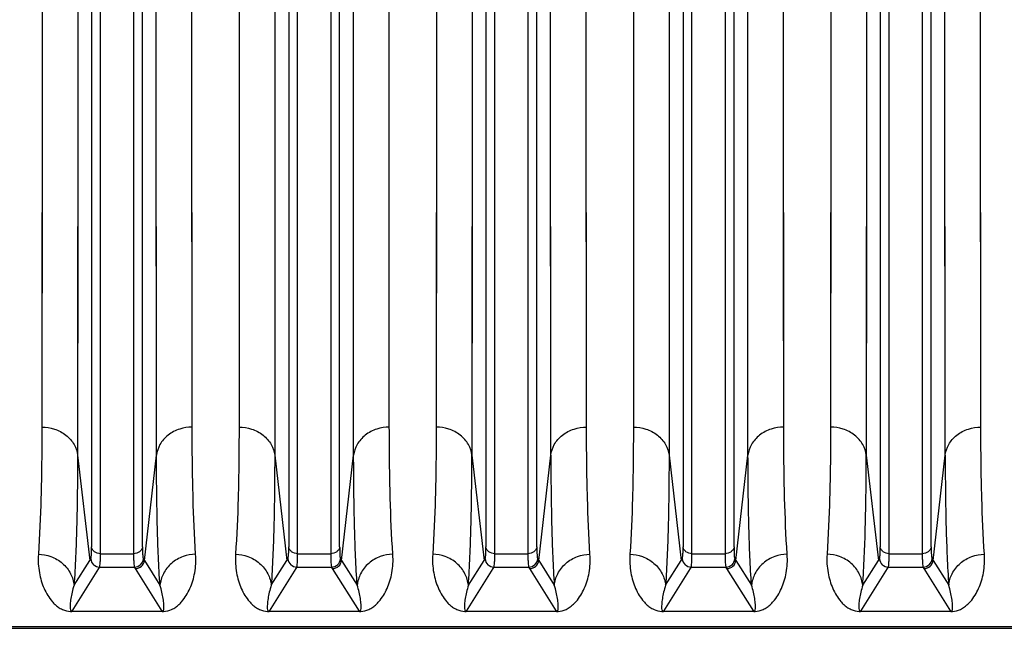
# Model space of a CAD drawing. Extents: x -1509 to 1181, y 8 to 1681.
# Tile 42 of 74: x -664 to -555, y 1323 to 1391. Entities that reach past the tile are written whole.
import ezdxf

# ---------------------------------------------------------------- set-up
doc = ezdxf.new("R2010")
doc.units = 0
doc.header["$LTSCALE"] = 65.395
doc.layers.get('0').update_dxf_attribs({"linetype": 'CONTINUOUS'})

msp = doc.modelspace()

# ---------------------------------------------------------------- linework, layer by layer
at = {"color": 2, "linetype": 'CONTINUOUS'}
for p, q in [((-661.91, 1438.79), (-661.96, 1345.24)), ((-645.19, 1345.24), (-645.23, 1438.79)), ((-639.91, 1438.79), (-639.96, 1345.24)), ((-623.19, 1345.24), (-623.23, 1438.79)), ((-617.91, 1438.79), (-617.96, 1345.24)), ((-601.19, 1345.24), (-601.23, 1438.79)), ((-595.91, 1438.79), (-595.96, 1345.24)), ((-579.19, 1345.24), (-579.23, 1438.79)), ((-573.91, 1438.79), (-573.96, 1345.24)), ((-557.19, 1345.24), (-557.23, 1438.79)), ((-658.61, 1324.68), (-648.53, 1324.68)), ((-658.61, 1324.65), (-658.61, 1324.68)), ((-648.53, 1324.68), (-648.53, 1324.65)), ((-636.61, 1324.68), (-626.53, 1324.68)), ((-636.61, 1324.65), (-636.61, 1324.68)), ((-626.53, 1324.68), (-626.53, 1324.65)), ((-614.61, 1324.68), (-604.53, 1324.68)), ((-614.61, 1324.65), (-614.61, 1324.68)), ((-604.53, 1324.68), (-604.53, 1324.65)), ((-592.61, 1324.68), (-582.53, 1324.68)), ((-592.61, 1324.65), (-592.61, 1324.68)), ((-582.53, 1324.68), (-582.53, 1324.65)), ((-570.61, 1324.68), (-560.53, 1324.68)), ((-570.61, 1324.65), (-570.61, 1324.68)), ((-560.53, 1324.68), (-560.53, 1324.65))]:
    msp.add_line(p, q, dxfattribs=at)
at = {"color": 9, "linetype": 'CONTINUOUS'}
for p, q in [((-657.93, 1437.64), (-657.98, 1342.11)), ((-649.17, 1342.11), (-649.21, 1437.64)), ((-635.93, 1437.64), (-635.98, 1342.11)), ((-627.17, 1342.11), (-627.21, 1437.64)), ((-613.93, 1437.64), (-613.98, 1342.11)), ((-605.17, 1342.11), (-605.21, 1437.64)), ((-591.93, 1437.64), (-591.98, 1342.11)), ((-583.17, 1342.11), (-583.21, 1437.64)), ((-569.93, 1437.64), (-569.98, 1342.11)), ((-561.17, 1342.11), (-561.21, 1437.64)), ((-656.41, 1431.58), (-656.41, 1331.88)), ((-650.73, 1331.88), (-650.73, 1431.58)), ((-634.41, 1431.58), (-634.41, 1331.88)), ((-628.73, 1331.88), (-628.73, 1431.58)), ((-612.41, 1431.58), (-612.41, 1331.88)), ((-606.73, 1331.88), (-606.73, 1431.58)), ((-590.41, 1431.58), (-590.41, 1331.88)), ((-584.73, 1331.88), (-584.73, 1431.58)), ((-568.41, 1431.58), (-568.41, 1331.88)), ((-562.73, 1331.88), (-562.73, 1431.58)), ((-655.42, 1331.11), (-655.42, 1431.29)), ((-651.73, 1431.29), (-651.73, 1331.11)), ((-633.42, 1331.11), (-633.42, 1431.29)), ((-629.73, 1431.29), (-629.73, 1331.11)), ((-611.42, 1331.11), (-611.42, 1431.29)), ((-607.73, 1431.29), (-607.73, 1331.11)), ((-589.42, 1331.11), (-589.42, 1431.29)), ((-585.73, 1431.29), (-585.73, 1331.11)), ((-567.42, 1331.11), (-567.42, 1431.29)), ((-563.73, 1431.29), (-563.73, 1331.11)), ((-657.97, 1346.79), (-657.98, 1342.11)), ((-635.97, 1346.79), (-635.98, 1342.11)), ((-613.97, 1346.79), (-613.98, 1342.11)), ((-591.97, 1346.79), (-591.98, 1342.11)), ((-569.97, 1346.79), (-569.98, 1342.11)), ((-657.98, 1342.11), (-656.62, 1330.36)), ((-650.52, 1330.36), (-649.17, 1342.11)), ((-635.98, 1342.11), (-634.62, 1330.36)), ((-628.52, 1330.36), (-627.17, 1342.11)), ((-613.98, 1342.11), (-612.62, 1330.36)), ((-606.52, 1330.36), (-605.17, 1342.11)), ((-591.98, 1342.11), (-590.62, 1330.36)), ((-584.52, 1330.36), (-583.17, 1342.11)), ((-569.98, 1342.11), (-568.62, 1330.36)), ((-562.52, 1330.36), (-561.17, 1342.11)), ((-655.42, 1331.11), (-651.73, 1331.11)), ((-633.42, 1331.11), (-629.73, 1331.11)), ((-611.42, 1331.11), (-607.73, 1331.11)), ((-589.42, 1331.11), (-585.73, 1331.11)), ((-567.42, 1331.11), (-563.73, 1331.11)), ((-655.63, 1329.45), (-658.61, 1324.68)), ((-658.37, 1327.58), (-656.62, 1330.36)), ((-655.52, 1329.62), (-655.63, 1329.45)), ((-655.52, 1329.62), (-651.63, 1329.62)), ((-651.52, 1329.45), (-651.63, 1329.62)), ((-648.53, 1324.68), (-651.52, 1329.45)), ((-650.52, 1330.36), (-648.78, 1327.58)), ((-633.63, 1329.45), (-636.61, 1324.68)), ((-636.37, 1327.58), (-634.62, 1330.36)), ((-633.52, 1329.62), (-633.63, 1329.45)), ((-633.52, 1329.62), (-629.63, 1329.62)), ((-629.52, 1329.45), (-629.63, 1329.62)), ((-626.53, 1324.68), (-629.52, 1329.45)), ((-628.52, 1330.36), (-626.78, 1327.58)), ((-611.63, 1329.45), (-614.61, 1324.68)), ((-614.37, 1327.58), (-612.62, 1330.36)), ((-611.52, 1329.62), (-611.63, 1329.45)), ((-611.52, 1329.62), (-607.63, 1329.62)), ((-607.52, 1329.45), (-607.63, 1329.62)), ((-604.53, 1324.68), (-607.52, 1329.45)), ((-606.52, 1330.36), (-604.78, 1327.58)), ((-589.63, 1329.45), (-592.61, 1324.68)), ((-592.37, 1327.58), (-590.62, 1330.36)), ((-589.52, 1329.62), (-589.63, 1329.45)), ((-589.52, 1329.62), (-585.63, 1329.62)), ((-585.52, 1329.45), (-585.63, 1329.62)), ((-582.53, 1324.68), (-585.52, 1329.45)), ((-584.52, 1330.36), (-582.78, 1327.58)), ((-567.63, 1329.45), (-570.61, 1324.68)), ((-570.37, 1327.58), (-568.62, 1330.36)), ((-567.52, 1329.62), (-567.63, 1329.45)), ((-567.52, 1329.62), (-563.63, 1329.62)), ((-563.52, 1329.45), (-563.63, 1329.62)), ((-560.53, 1324.68), (-563.52, 1329.45)), ((-562.52, 1330.36), (-560.78, 1327.58)), ((-702.17, 1322.99), (-414.57, 1322.99))]:
    msp.add_line(p, q, dxfattribs=at)
at = {"color": 6, "linetype": 'CONTINUOUS'}
msp.add_line((-702.17, 1322.78), (-414.57, 1322.78), dxfattribs=at)
at = {"color": 2, "linetype": 'CONTINUOUS'}
for points in [[(-645.21, 1381.56), (-645.22, 1388.39), (-645.22, 1391.91), (-645.22, 1395.5), (-645.22, 1399.16), (-645.22, 1402.88), (-645.22, 1406.66), (-645.22, 1410.5)], [(-623.21, 1381.56), (-623.22, 1388.39), (-623.22, 1391.91), (-623.22, 1395.5), (-623.22, 1399.16), (-623.22, 1402.88), (-623.22, 1406.66), (-623.22, 1410.5)], [(-601.21, 1381.56), (-601.22, 1388.39), (-601.22, 1391.91), (-601.22, 1395.5), (-601.22, 1399.16), (-601.22, 1402.88), (-601.22, 1406.66), (-601.22, 1410.5)], [(-579.21, 1381.56), (-579.22, 1388.39), (-579.22, 1391.91), (-579.22, 1395.5), (-579.22, 1399.16), (-579.22, 1402.88), (-579.22, 1406.66), (-579.22, 1410.5)], [(-557.21, 1381.56), (-557.22, 1388.39), (-557.22, 1391.91), (-557.22, 1395.5), (-557.22, 1399.16), (-557.22, 1402.88), (-557.22, 1406.66), (-557.22, 1410.5)], [(-661.92, 1402.88), (-661.92, 1395.5), (-661.93, 1391.91), (-661.93, 1388.39), (-661.93, 1384.93), (-661.93, 1381.56), (-661.93, 1378.25)], [(-639.92, 1402.88), (-639.92, 1395.5), (-639.93, 1391.91), (-639.93, 1388.39), (-639.93, 1384.93), (-639.93, 1381.56), (-639.93, 1378.25)], [(-617.92, 1402.88), (-617.92, 1395.5), (-617.93, 1391.91), (-617.93, 1388.39), (-617.93, 1384.93), (-617.93, 1381.56), (-617.93, 1378.25)], [(-595.92, 1402.88), (-595.92, 1395.5), (-595.93, 1391.91), (-595.93, 1388.39), (-595.93, 1384.93), (-595.93, 1381.56), (-595.93, 1378.25)], [(-573.92, 1402.88), (-573.92, 1395.5), (-573.93, 1391.91), (-573.93, 1388.39), (-573.93, 1384.93), (-573.93, 1381.56), (-573.93, 1378.25)], [(-645.2, 1362.94), (-645.21, 1368.81), (-645.21, 1371.88), (-645.21, 1375.03), (-645.21, 1378.25), (-645.21, 1381.56)], [(-623.2, 1362.94), (-623.21, 1368.81), (-623.21, 1371.88), (-623.21, 1375.03), (-623.21, 1378.25), (-623.21, 1381.56)], [(-601.2, 1362.94), (-601.21, 1368.81), (-601.21, 1371.88), (-601.21, 1375.03), (-601.21, 1378.25), (-601.21, 1381.56)], [(-579.2, 1362.94), (-579.21, 1368.81), (-579.21, 1371.88), (-579.21, 1375.03), (-579.21, 1378.25), (-579.21, 1381.56)], [(-557.2, 1362.94), (-557.21, 1368.81), (-557.21, 1371.88), (-557.21, 1375.03), (-557.21, 1378.25), (-557.21, 1381.56)], [(-661.93, 1378.25), (-661.94, 1371.88), (-661.94, 1368.81), (-661.94, 1365.83), (-661.94, 1362.94)], [(-639.93, 1378.25), (-639.94, 1371.88), (-639.94, 1368.81), (-639.94, 1365.83), (-639.94, 1362.94)], [(-617.93, 1378.25), (-617.94, 1371.88), (-617.94, 1368.81), (-617.94, 1365.83), (-617.94, 1362.94)], [(-595.93, 1378.25), (-595.94, 1371.88), (-595.94, 1368.81), (-595.94, 1365.83), (-595.94, 1362.94)], [(-573.93, 1378.25), (-573.94, 1371.88), (-573.94, 1368.81), (-573.94, 1365.83), (-573.94, 1362.94)], [(-661.94, 1362.94), (-661.95, 1357.41), (-661.95, 1354.79), (-661.95, 1352.26)], [(-645.19, 1352.26), (-645.2, 1357.41), (-645.2, 1360.13), (-645.2, 1362.94)], [(-639.94, 1362.94), (-639.95, 1357.41), (-639.95, 1354.79), (-639.95, 1352.26)], [(-623.19, 1352.26), (-623.2, 1357.41), (-623.2, 1360.13), (-623.2, 1362.94)], [(-617.94, 1362.94), (-617.95, 1357.41), (-617.95, 1354.79), (-617.95, 1352.26)], [(-601.19, 1352.26), (-601.2, 1357.41), (-601.2, 1360.13), (-601.2, 1362.94)], [(-595.94, 1362.94), (-595.95, 1357.41), (-595.95, 1354.79), (-595.95, 1352.26)], [(-579.19, 1352.26), (-579.2, 1357.41), (-579.2, 1360.13), (-579.2, 1362.94)], [(-573.94, 1362.94), (-573.95, 1357.41), (-573.95, 1354.79), (-573.95, 1352.26)], [(-557.19, 1352.26), (-557.2, 1357.41), (-557.2, 1360.13), (-557.2, 1362.94)], [(-661.95, 1352.26), (-661.95, 1347.48), (-661.96, 1345.24)], [(-645.19, 1345.24), (-645.19, 1347.48), (-645.19, 1349.82), (-645.19, 1352.26)], [(-639.95, 1352.26), (-639.95, 1347.48), (-639.96, 1345.24)], [(-623.19, 1345.24), (-623.19, 1347.48), (-623.19, 1349.82), (-623.19, 1352.26)], [(-617.95, 1352.26), (-617.95, 1347.48), (-617.96, 1345.24)], [(-601.19, 1345.24), (-601.19, 1347.48), (-601.19, 1349.82), (-601.19, 1352.26)], [(-595.95, 1352.26), (-595.95, 1347.48), (-595.96, 1345.24)], [(-579.19, 1345.24), (-579.19, 1347.48), (-579.19, 1349.82), (-579.19, 1352.26)], [(-573.95, 1352.26), (-573.95, 1347.48), (-573.96, 1345.24)], [(-557.19, 1345.24), (-557.19, 1347.48), (-557.19, 1349.82), (-557.19, 1352.26)]]:
    msp.add_lwpolyline(points, dxfattribs=at)
at = {"color": 9, "linetype": 'CONTINUOUS'}
for points in [[(-649.19, 1379.2), (-649.2, 1386.18), (-649.2, 1389.77), (-649.2, 1393.44), (-649.2, 1397.18), (-649.2, 1400.97), (-649.2, 1404.84), (-649.2, 1408.76)], [(-627.19, 1379.2), (-627.2, 1386.18), (-627.2, 1389.77), (-627.2, 1393.44), (-627.2, 1397.18), (-627.2, 1400.97), (-627.2, 1404.84), (-627.2, 1408.76)], [(-605.19, 1379.2), (-605.2, 1386.18), (-605.2, 1389.77), (-605.2, 1393.44), (-605.2, 1397.18), (-605.2, 1400.97), (-605.2, 1404.84), (-605.2, 1408.76)], [(-583.19, 1379.2), (-583.2, 1386.18), (-583.2, 1389.77), (-583.2, 1393.44), (-583.2, 1397.18), (-583.2, 1400.97), (-583.2, 1404.84), (-583.2, 1408.76)], [(-561.19, 1379.2), (-561.2, 1386.18), (-561.2, 1389.77), (-561.2, 1393.44), (-561.2, 1397.18), (-561.2, 1400.97), (-561.2, 1404.84), (-561.2, 1408.76)], [(-657.94, 1397.17), (-657.95, 1389.77), (-657.95, 1386.17), (-657.95, 1382.65), (-657.95, 1379.2), (-657.95, 1375.82), (-657.95, 1372.53)], [(-635.94, 1397.17), (-635.95, 1389.77), (-635.95, 1386.17), (-635.95, 1382.65), (-635.95, 1379.2), (-635.95, 1375.82), (-635.95, 1372.53)], [(-613.94, 1397.17), (-613.95, 1389.77), (-613.95, 1386.17), (-613.95, 1382.65), (-613.95, 1379.2), (-613.95, 1375.82), (-613.95, 1372.53)], [(-591.94, 1397.17), (-591.95, 1389.77), (-591.95, 1386.17), (-591.95, 1382.65), (-591.95, 1379.2), (-591.95, 1375.82), (-591.95, 1372.53)], [(-569.94, 1397.17), (-569.95, 1389.77), (-569.95, 1386.17), (-569.95, 1382.65), (-569.95, 1379.2), (-569.95, 1375.82), (-569.95, 1372.53)], [(-649.18, 1360.18), (-649.19, 1366.18), (-649.19, 1369.31), (-649.19, 1372.53), (-649.19, 1375.82), (-649.19, 1379.2)], [(-627.18, 1360.18), (-627.19, 1366.18), (-627.19, 1369.31), (-627.19, 1372.53), (-627.19, 1375.82), (-627.19, 1379.2)], [(-605.18, 1360.18), (-605.19, 1366.18), (-605.19, 1369.31), (-605.19, 1372.53), (-605.19, 1375.82), (-605.19, 1379.2)], [(-583.18, 1360.18), (-583.19, 1366.18), (-583.19, 1369.31), (-583.19, 1372.53), (-583.19, 1375.82), (-583.19, 1379.2)], [(-561.18, 1360.18), (-561.19, 1366.18), (-561.19, 1369.31), (-561.19, 1372.53), (-561.19, 1375.82), (-561.19, 1379.2)], [(-657.95, 1372.53), (-657.96, 1366.18), (-657.96, 1363.14), (-657.96, 1360.18), (-657.96, 1357.32)], [(-635.95, 1372.53), (-635.96, 1366.18), (-635.96, 1363.14), (-635.96, 1360.18), (-635.96, 1357.32)], [(-613.95, 1372.53), (-613.96, 1366.18), (-613.96, 1363.14), (-613.96, 1360.18), (-613.96, 1357.32)], [(-591.95, 1372.53), (-591.96, 1366.18), (-591.96, 1363.14), (-591.96, 1360.18), (-591.96, 1357.32)], [(-569.95, 1372.53), (-569.96, 1366.18), (-569.96, 1363.14), (-569.96, 1360.18), (-569.96, 1357.32)], [(-649.17, 1346.79), (-649.18, 1351.86), (-649.18, 1354.54), (-649.18, 1357.32), (-649.18, 1360.18)], [(-627.17, 1346.79), (-627.18, 1351.86), (-627.18, 1354.54), (-627.18, 1357.32), (-627.18, 1360.18)], [(-605.17, 1346.79), (-605.18, 1351.86), (-605.18, 1354.54), (-605.18, 1357.32), (-605.18, 1360.18)], [(-583.17, 1346.79), (-583.18, 1351.86), (-583.18, 1354.54), (-583.18, 1357.32), (-583.18, 1360.18)], [(-561.17, 1346.79), (-561.18, 1351.86), (-561.18, 1354.54), (-561.18, 1357.32), (-561.18, 1360.18)], [(-657.96, 1357.32), (-657.97, 1351.86), (-657.97, 1349.28), (-657.97, 1346.79)], [(-635.96, 1357.32), (-635.97, 1351.86), (-635.97, 1349.28), (-635.97, 1346.79)], [(-613.96, 1357.32), (-613.97, 1351.86), (-613.97, 1349.28), (-613.97, 1346.79)], [(-591.96, 1357.32), (-591.97, 1351.86), (-591.97, 1349.28), (-591.97, 1346.79)], [(-569.96, 1357.32), (-569.97, 1351.86), (-569.97, 1349.28), (-569.97, 1346.79)], [(-649.17, 1342.11), (-649.17, 1344.4), (-649.17, 1346.79)], [(-627.17, 1342.11), (-627.17, 1344.4), (-627.17, 1346.79)], [(-605.17, 1342.11), (-605.17, 1344.4), (-605.17, 1346.79)], [(-583.17, 1342.11), (-583.17, 1344.4), (-583.17, 1346.79)], [(-561.17, 1342.11), (-561.17, 1344.4), (-561.17, 1346.79)]]:
    msp.add_lwpolyline(points, dxfattribs=at)
for centre, radius, start, end in [((-622.16, 1308.68), 40.72, 147.5417, 147.834), ((-655.51, 1330.62), 1, 185.1561, 269.8241), ((-651.63, 1330.62), 1, 270.1759, 354.8439), ((-685, 1308.68), 40.73, 32.166, 32.4582), ((-600.16, 1308.68), 40.72, 147.5417, 147.834), ((-633.51, 1330.62), 1, 185.1561, 269.8241), ((-629.63, 1330.62), 1, 270.1759, 354.8439), ((-663, 1308.68), 40.73, 32.166, 32.4582), ((-578.16, 1308.68), 40.72, 147.5417, 147.834), ((-611.51, 1330.62), 1, 185.1561, 269.8241), ((-607.63, 1330.62), 1, 270.1759, 354.8439), ((-641, 1308.68), 40.73, 32.166, 32.4582), ((-556.16, 1308.68), 40.72, 147.5417, 147.834), ((-589.51, 1330.62), 1, 185.1561, 269.8241), ((-585.63, 1330.62), 1, 270.1759, 354.8439), ((-619, 1308.68), 40.73, 32.166, 32.4582), ((-534.16, 1308.68), 40.72, 147.5417, 147.834), ((-567.51, 1330.62), 1, 185.1561, 269.8241), ((-563.63, 1330.62), 1, 270.1759, 354.8439), ((-597, 1308.68), 40.73, 32.166, 32.4582)]:
    msp.add_arc(centre, radius, start, end, dxfattribs=at)
at = {"color": 6, "linetype": 'CONTINUOUS'}
for centre in [(-651.52, 1330.45), (-629.52, 1330.45), (-607.52, 1330.45), (-585.52, 1330.45), (-563.52, 1330.45)]:
    msp.add_arc(centre, 1, 270.1643, 354.812, dxfattribs=at)
at = {"color": 2, "linetype": 'CONTINUOUS'}
for centre, radius, start, end in [((-648.53, 1327.48), 2.83, 270.0804, 272.0955), ((-648.52, 1327.1), 2.45, 272.1472, 273.4198), ((-626.53, 1327.48), 2.83, 270.0804, 272.0955), ((-626.52, 1327.1), 2.45, 272.1472, 273.4198), ((-614.61, 1327.23), 2.58, 266.5699, 270.0236), ((-604.53, 1327.14), 2.48, 269.9376, 272.2002), ((-604.53, 1327.23), 2.57, 272.1621, 274.2951), ((-582.53, 1327.48), 2.83, 270.0804, 272.0955), ((-582.52, 1327.1), 2.45, 272.1472, 273.4198), ((-570.61, 1327.23), 2.58, 266.5699, 270.0236), ((-560.53, 1327.14), 2.48, 269.9376, 272.2002), ((-560.53, 1327.23), 2.57, 272.1621, 274.2951)]:
    msp.add_arc(centre, radius, start, end, dxfattribs=at)
for points, knots in [([(-661.96, 1345.24), (-661.96, 1342.59), (-662.01, 1337.86), (-662.2, 1333.12), (-662.35, 1331.04)], [0, 0, 0, 0, 0.558704, 1, 1, 1, 1]), ([(-644.8, 1331.04), (-644.94, 1333.12), (-645.13, 1337.86), (-645.18, 1342.59), (-645.19, 1345.24)], [0, 0, 0, 0, 0.441297, 1, 1, 1, 1]), ([(-639.96, 1345.24), (-639.96, 1342.59), (-640.01, 1337.86), (-640.2, 1333.12), (-640.35, 1331.04)], [0, 0, 0, 0, 0.558704, 1, 1, 1, 1]), ([(-622.8, 1331.04), (-622.94, 1333.12), (-623.13, 1337.86), (-623.18, 1342.59), (-623.19, 1345.24)], [0, 0, 0, 0, 0.441297, 1, 1, 1, 1]), ([(-617.96, 1345.24), (-617.96, 1342.59), (-618.01, 1337.86), (-618.2, 1333.12), (-618.35, 1331.04)], [0, 0, 0, 0, 0.558703, 1, 1, 1, 1]), ([(-600.8, 1331.04), (-600.94, 1333.12), (-601.13, 1337.86), (-601.18, 1342.59), (-601.19, 1345.24)], [0, 0, 0, 0, 0.441296, 1, 1, 1, 1]), ([(-595.96, 1345.24), (-595.96, 1342.59), (-596.01, 1337.86), (-596.2, 1333.12), (-596.35, 1331.04)], [0, 0, 0, 0, 0.558704, 1, 1, 1, 1]), ([(-578.8, 1331.04), (-578.94, 1333.12), (-579.13, 1337.86), (-579.18, 1342.59), (-579.19, 1345.24)], [0, 0, 0, 0, 0.441297, 1, 1, 1, 1]), ([(-573.96, 1345.24), (-573.96, 1342.59), (-574.01, 1337.86), (-574.2, 1333.12), (-574.35, 1331.04)], [0, 0, 0, 0, 0.558703, 1, 1, 1, 1]), ([(-556.8, 1331.04), (-556.94, 1333.12), (-557.13, 1337.86), (-557.18, 1342.59), (-557.19, 1345.24)], [0, 0, 0, 0, 0.441296, 1, 1, 1, 1]), ([(-662.35, 1331.04), (-662.38, 1330.69), (-662.37, 1330), (-662.26, 1329), (-662.04, 1328.08), (-661.73, 1327.23), (-661.32, 1326.45), (-660.9, 1325.86), (-660.49, 1325.44), (-660.11, 1325.13), (-659.56, 1324.8), (-659.07, 1324.67), (-658.77, 1324.66)], [0, 0, 0, 0, 0.133152, 0.257942, 0.375838, 0.488164, 0.596518, 0.703643, 0.758652, 0.817111, 0.885021, 1, 1, 1, 1]), ([(-648.38, 1324.66), (-648.07, 1324.68), (-647.58, 1324.8), (-647.03, 1325.13), (-646.66, 1325.44), (-646.25, 1325.86), (-645.82, 1326.45), (-645.42, 1327.23), (-645.1, 1328.08), (-644.88, 1329), (-644.77, 1330), (-644.77, 1330.69), (-644.8, 1331.04)], [0, 0, 0, 0, 0.114915, 0.182824, 0.241284, 0.296297, 0.40343, 0.511794, 0.624129, 0.742036, 0.866838, 1, 1, 1, 1]), ([(-640.35, 1331.04), (-640.38, 1330.69), (-640.37, 1330), (-640.26, 1329), (-640.04, 1328.08), (-639.73, 1327.23), (-639.32, 1326.45), (-638.9, 1325.86), (-638.49, 1325.44), (-638.11, 1325.13), (-637.56, 1324.8), (-637.07, 1324.67), (-636.77, 1324.66)], [0, 0, 0, 0, 0.133152, 0.257942, 0.375838, 0.488164, 0.596518, 0.703643, 0.758652, 0.817111, 0.885021, 1, 1, 1, 1]), ([(-626.38, 1324.66), (-626.07, 1324.68), (-625.58, 1324.8), (-625.03, 1325.13), (-624.66, 1325.44), (-624.25, 1325.86), (-623.82, 1326.45), (-623.42, 1327.23), (-623.1, 1328.08), (-622.88, 1329), (-622.77, 1330), (-622.77, 1330.69), (-622.8, 1331.04)], [0, 0, 0, 0, 0.114915, 0.182824, 0.241284, 0.296297, 0.40343, 0.511794, 0.624129, 0.742036, 0.866838, 1, 1, 1, 1]), ([(-618.35, 1331.04), (-618.38, 1330.69), (-618.38, 1330), (-618.26, 1329), (-618.04, 1328.08), (-617.73, 1327.23), (-617.32, 1326.45), (-616.9, 1325.86), (-616.49, 1325.44), (-616.11, 1325.13), (-615.56, 1324.8), (-615.07, 1324.68), (-614.77, 1324.66)], [0, 0, 0, 0, 0.133176, 0.257991, 0.375909, 0.488257, 0.596633, 0.703777, 0.758795, 0.817258, 0.885164, 1, 1, 1, 1]), ([(-604.34, 1324.66), (-604.04, 1324.68), (-603.57, 1324.81), (-603.02, 1325.14), (-602.65, 1325.45), (-602.24, 1325.87), (-601.82, 1326.46), (-601.41, 1327.23), (-601.1, 1328.08), (-600.88, 1329), (-600.77, 1330), (-600.77, 1330.69), (-600.8, 1331.04)], [0, 0, 0, 0, 0.112308, 0.180096, 0.238648, 0.293809, 0.4013, 0.510054, 0.622799, 0.741131, 0.866377, 1, 1, 1, 1]), ([(-596.35, 1331.04), (-596.38, 1330.69), (-596.37, 1330), (-596.26, 1329), (-596.04, 1328.08), (-595.73, 1327.23), (-595.32, 1326.45), (-594.9, 1325.86), (-594.49, 1325.44), (-594.11, 1325.13), (-593.56, 1324.8), (-593.07, 1324.67), (-592.77, 1324.66)], [0, 0, 0, 0, 0.133152, 0.257942, 0.375838, 0.488164, 0.596518, 0.703643, 0.758652, 0.817111, 0.885021, 1, 1, 1, 1]), ([(-582.38, 1324.66), (-582.07, 1324.68), (-581.58, 1324.8), (-581.03, 1325.13), (-580.66, 1325.44), (-580.25, 1325.86), (-579.82, 1326.45), (-579.42, 1327.23), (-579.1, 1328.08), (-578.88, 1329), (-578.77, 1330), (-578.77, 1330.69), (-578.8, 1331.04)], [0, 0, 0, 0, 0.114915, 0.182824, 0.241284, 0.296297, 0.40343, 0.511794, 0.624129, 0.742036, 0.866838, 1, 1, 1, 1]), ([(-574.35, 1331.04), (-574.38, 1330.69), (-574.38, 1330), (-574.26, 1329), (-574.04, 1328.08), (-573.73, 1327.23), (-573.32, 1326.45), (-572.9, 1325.86), (-572.49, 1325.44), (-572.11, 1325.13), (-571.56, 1324.8), (-571.07, 1324.68), (-570.77, 1324.66)], [0, 0, 0, 0, 0.133176, 0.257991, 0.375909, 0.488257, 0.596633, 0.703777, 0.758795, 0.817258, 0.885164, 1, 1, 1, 1]), ([(-560.34, 1324.66), (-560.04, 1324.68), (-559.57, 1324.81), (-559.02, 1325.14), (-558.65, 1325.45), (-558.24, 1325.87), (-557.82, 1326.46), (-557.41, 1327.23), (-557.1, 1328.08), (-556.88, 1329), (-556.77, 1330), (-556.77, 1330.69), (-556.8, 1331.04)], [0, 0, 0, 0, 0.112308, 0.180096, 0.238648, 0.293809, 0.4013, 0.510054, 0.622799, 0.741131, 0.866377, 1, 1, 1, 1]), ([(-658.77, 1324.66), (-658.75, 1324.66), (-658.7, 1324.65), (-658.65, 1324.65), (-658.61, 1324.65)], [0, 0, 0, 0, 0.241689, 1, 1, 1, 1]), ([(-636.77, 1324.66), (-636.75, 1324.66), (-636.7, 1324.65), (-636.65, 1324.65), (-636.61, 1324.65)], [0, 0, 0, 0, 0.241689, 1, 1, 1, 1]), ([(-592.77, 1324.66), (-592.75, 1324.66), (-592.7, 1324.65), (-592.65, 1324.65), (-592.61, 1324.65)], [0, 0, 0, 0, 0.241689, 1, 1, 1, 1])]:
    msp.add_open_spline(points, degree=3, knots=knots, dxfattribs=at)
at = {"color": 9, "linetype": 'CONTINUOUS'}
for points, knots in [([(-661.96, 1345.24), (-661.49, 1345.24), (-660.52, 1345.09), (-659.24, 1344.42), (-658.31, 1343.38), (-658.02, 1342.52), (-657.98, 1342.11)], [0, 0, 0, 0, 0.255753, 0.521664, 0.774316, 1, 1, 1, 1]), ([(-645.19, 1345.24), (-645.66, 1345.24), (-646.62, 1345.09), (-647.91, 1344.42), (-648.83, 1343.38), (-649.12, 1342.52), (-649.17, 1342.11)], [0, 0, 0, 0, 0.255668, 0.521552, 0.774239, 1, 1, 1, 1]), ([(-639.96, 1345.24), (-639.49, 1345.24), (-638.52, 1345.09), (-637.24, 1344.42), (-636.31, 1343.38), (-636.02, 1342.52), (-635.98, 1342.11)], [0, 0, 0, 0, 0.255753, 0.521664, 0.774316, 1, 1, 1, 1]), ([(-623.19, 1345.24), (-623.66, 1345.24), (-624.62, 1345.09), (-625.91, 1344.42), (-626.83, 1343.38), (-627.12, 1342.52), (-627.17, 1342.11)], [0, 0, 0, 0, 0.255668, 0.521552, 0.774239, 1, 1, 1, 1]), ([(-613.98, 1342.11), (-614.02, 1342.52), (-614.31, 1343.38), (-615.24, 1344.42), (-616.52, 1345.09), (-617.49, 1345.24), (-617.96, 1345.24)], [0, 0, 0, 0, 0.225761, 0.478448, 0.744332, 1, 1, 1, 1]), ([(-605.17, 1342.11), (-605.12, 1342.52), (-604.83, 1343.38), (-603.91, 1344.42), (-602.62, 1345.09), (-601.66, 1345.24), (-601.19, 1345.24)], [0, 0, 0, 0, 0.225684, 0.478336, 0.744247, 1, 1, 1, 1]), ([(-595.96, 1345.24), (-595.49, 1345.24), (-594.52, 1345.09), (-593.24, 1344.42), (-592.31, 1343.38), (-592.02, 1342.52), (-591.98, 1342.11)], [0, 0, 0, 0, 0.255753, 0.521664, 0.774316, 1, 1, 1, 1]), ([(-579.19, 1345.24), (-579.66, 1345.24), (-580.62, 1345.09), (-581.91, 1344.42), (-582.83, 1343.38), (-583.12, 1342.52), (-583.17, 1342.11)], [0, 0, 0, 0, 0.255668, 0.521552, 0.774239, 1, 1, 1, 1]), ([(-569.98, 1342.11), (-570.02, 1342.52), (-570.31, 1343.38), (-571.24, 1344.42), (-572.52, 1345.09), (-573.49, 1345.24), (-573.96, 1345.24)], [0, 0, 0, 0, 0.225761, 0.478448, 0.744332, 1, 1, 1, 1]), ([(-561.17, 1342.11), (-561.12, 1342.52), (-560.83, 1343.38), (-559.91, 1344.42), (-558.62, 1345.09), (-557.66, 1345.24), (-557.19, 1345.24)], [0, 0, 0, 0, 0.225684, 0.478336, 0.744247, 1, 1, 1, 1]), ([(-657.98, 1342.11), (-657.98, 1339.4), (-658.03, 1334.55), (-658.22, 1329.71), (-658.37, 1327.58)], [0, 0, 0, 0, 0.558775, 1, 1, 1, 1]), ([(-648.78, 1327.58), (-648.92, 1329.71), (-649.12, 1334.55), (-649.16, 1339.4), (-649.17, 1342.11)], [0, 0, 0, 0, 0.441225, 1, 1, 1, 1]), ([(-635.98, 1342.11), (-635.98, 1339.4), (-636.03, 1334.55), (-636.22, 1329.71), (-636.37, 1327.58)], [0, 0, 0, 0, 0.558775, 1, 1, 1, 1]), ([(-626.78, 1327.58), (-626.92, 1329.71), (-627.12, 1334.55), (-627.16, 1339.4), (-627.17, 1342.11)], [0, 0, 0, 0, 0.441225, 1, 1, 1, 1]), ([(-614.37, 1327.58), (-614.22, 1329.71), (-614.03, 1334.55), (-613.98, 1339.4), (-613.98, 1342.11)], [0, 0, 0, 0, 0.441225, 1, 1, 1, 1]), ([(-605.17, 1342.11), (-605.16, 1339.4), (-605.12, 1334.55), (-604.92, 1329.71), (-604.78, 1327.58)], [0, 0, 0, 0, 0.558775, 1, 1, 1, 1]), ([(-591.98, 1342.11), (-591.98, 1339.4), (-592.03, 1334.55), (-592.22, 1329.71), (-592.37, 1327.58)], [0, 0, 0, 0, 0.558775, 1, 1, 1, 1]), ([(-582.78, 1327.58), (-582.92, 1329.71), (-583.12, 1334.55), (-583.16, 1339.4), (-583.17, 1342.11)], [0, 0, 0, 0, 0.441225, 1, 1, 1, 1]), ([(-570.37, 1327.58), (-570.22, 1329.71), (-570.03, 1334.55), (-569.98, 1339.4), (-569.98, 1342.11)], [0, 0, 0, 0, 0.441225, 1, 1, 1, 1]), ([(-561.17, 1342.11), (-561.16, 1339.4), (-561.12, 1334.55), (-560.92, 1329.71), (-560.78, 1327.58)], [0, 0, 0, 0, 0.558775, 1, 1, 1, 1]), ([(-656.51, 1330.53), (-656.5, 1330.55), (-656.48, 1330.6), (-656.45, 1330.74), (-656.43, 1330.99), (-656.41, 1331.39), (-656.41, 1331.7), (-656.41, 1331.88)], [0, 0, 0, 0, 0.044176, 0.111126, 0.315459, 0.6131, 1, 1, 1, 1]), ([(-655.42, 1331.11), (-655.65, 1331.11), (-656.02, 1331.22), (-656.33, 1331.57), (-656.4, 1331.78), (-656.41, 1331.88)], [0, 0, 0, 0, 0.522437, 0.775723, 1, 1, 1, 1]), ([(-650.73, 1331.88), (-650.74, 1331.78), (-650.82, 1331.57), (-651.13, 1331.22), (-651.49, 1331.11), (-651.73, 1331.11)], [0, 0, 0, 0, 0.224277, 0.477563, 1, 1, 1, 1]), ([(-650.73, 1331.88), (-650.73, 1331.7), (-650.73, 1331.39), (-650.71, 1330.99), (-650.69, 1330.74), (-650.66, 1330.6), (-650.64, 1330.55), (-650.63, 1330.53)], [0, 0, 0, 0, 0.386944, 0.684606, 0.888917, 0.955846, 1, 1, 1, 1]), ([(-634.51, 1330.53), (-634.5, 1330.55), (-634.48, 1330.6), (-634.45, 1330.74), (-634.43, 1330.99), (-634.41, 1331.39), (-634.41, 1331.7), (-634.41, 1331.88)], [0, 0, 0, 0, 0.044176, 0.111126, 0.315459, 0.6131, 1, 1, 1, 1]), ([(-633.42, 1331.11), (-633.65, 1331.11), (-634.02, 1331.22), (-634.33, 1331.57), (-634.4, 1331.78), (-634.41, 1331.88)], [0, 0, 0, 0, 0.522437, 0.775723, 1, 1, 1, 1]), ([(-628.73, 1331.88), (-628.74, 1331.78), (-628.82, 1331.57), (-629.13, 1331.22), (-629.49, 1331.11), (-629.73, 1331.11)], [0, 0, 0, 0, 0.224277, 0.477563, 1, 1, 1, 1]), ([(-628.73, 1331.88), (-628.73, 1331.7), (-628.73, 1331.39), (-628.71, 1330.99), (-628.69, 1330.74), (-628.66, 1330.6), (-628.64, 1330.55), (-628.63, 1330.53)], [0, 0, 0, 0, 0.386944, 0.684606, 0.888917, 0.955846, 1, 1, 1, 1]), ([(-612.51, 1330.53), (-612.5, 1330.55), (-612.48, 1330.6), (-612.45, 1330.74), (-612.43, 1330.99), (-612.41, 1331.39), (-612.41, 1331.7), (-612.41, 1331.88)], [0, 0, 0, 0, 0.044176, 0.111126, 0.315459, 0.6131, 1, 1, 1, 1]), ([(-611.42, 1331.11), (-611.65, 1331.11), (-612.02, 1331.22), (-612.33, 1331.57), (-612.4, 1331.78), (-612.41, 1331.88)], [0, 0, 0, 0, 0.522437, 0.775723, 1, 1, 1, 1]), ([(-606.73, 1331.88), (-606.74, 1331.78), (-606.82, 1331.57), (-607.13, 1331.22), (-607.49, 1331.11), (-607.73, 1331.11)], [0, 0, 0, 0, 0.224277, 0.477563, 1, 1, 1, 1]), ([(-606.73, 1331.88), (-606.73, 1331.7), (-606.73, 1331.39), (-606.71, 1330.99), (-606.69, 1330.74), (-606.66, 1330.6), (-606.64, 1330.55), (-606.63, 1330.53)], [0, 0, 0, 0, 0.386944, 0.684606, 0.888917, 0.955846, 1, 1, 1, 1]), ([(-590.51, 1330.53), (-590.5, 1330.55), (-590.48, 1330.6), (-590.45, 1330.74), (-590.43, 1330.99), (-590.41, 1331.39), (-590.41, 1331.7), (-590.41, 1331.88)], [0, 0, 0, 0, 0.044176, 0.111126, 0.315459, 0.6131, 1, 1, 1, 1]), ([(-589.42, 1331.11), (-589.65, 1331.11), (-590.02, 1331.22), (-590.33, 1331.57), (-590.4, 1331.78), (-590.41, 1331.88)], [0, 0, 0, 0, 0.522437, 0.775723, 1, 1, 1, 1]), ([(-584.73, 1331.88), (-584.74, 1331.78), (-584.82, 1331.57), (-585.13, 1331.22), (-585.49, 1331.11), (-585.73, 1331.11)], [0, 0, 0, 0, 0.224277, 0.477563, 1, 1, 1, 1]), ([(-584.73, 1331.88), (-584.73, 1331.7), (-584.73, 1331.39), (-584.71, 1330.99), (-584.69, 1330.74), (-584.66, 1330.6), (-584.64, 1330.55), (-584.63, 1330.53)], [0, 0, 0, 0, 0.386944, 0.684606, 0.888917, 0.955846, 1, 1, 1, 1]), ([(-568.51, 1330.53), (-568.5, 1330.55), (-568.48, 1330.6), (-568.45, 1330.74), (-568.43, 1330.99), (-568.41, 1331.39), (-568.41, 1331.7), (-568.41, 1331.88)], [0, 0, 0, 0, 0.044176, 0.111126, 0.315459, 0.6131, 1, 1, 1, 1]), ([(-567.42, 1331.11), (-567.65, 1331.11), (-568.02, 1331.22), (-568.33, 1331.57), (-568.4, 1331.78), (-568.41, 1331.88)], [0, 0, 0, 0, 0.522437, 0.775723, 1, 1, 1, 1]), ([(-562.73, 1331.88), (-562.74, 1331.78), (-562.82, 1331.57), (-563.13, 1331.22), (-563.49, 1331.11), (-563.73, 1331.11)], [0, 0, 0, 0, 0.224277, 0.477563, 1, 1, 1, 1]), ([(-562.73, 1331.88), (-562.73, 1331.7), (-562.73, 1331.39), (-562.71, 1330.99), (-562.69, 1330.74), (-562.66, 1330.6), (-562.64, 1330.55), (-562.63, 1330.53)], [0, 0, 0, 0, 0.386944, 0.684606, 0.888917, 0.955846, 1, 1, 1, 1]), ([(-662.35, 1331.04), (-661.88, 1331.04), (-660.9, 1330.86), (-659.61, 1330.11), (-658.69, 1328.95), (-658.41, 1328.02), (-658.37, 1327.58)], [0, 0, 0, 0, 0.246145, 0.50748, 0.764227, 1, 1, 1, 1]), ([(-655.52, 1329.62), (-655.51, 1329.64), (-655.49, 1329.69), (-655.46, 1329.85), (-655.44, 1330.13), (-655.42, 1330.58), (-655.42, 1330.92), (-655.42, 1331.11)], [0, 0, 0, 0, 0.043518, 0.110174, 0.314535, 0.612422, 1, 1, 1, 1]), ([(-651.73, 1331.11), (-651.73, 1330.92), (-651.72, 1330.58), (-651.71, 1330.13), (-651.68, 1329.85), (-651.65, 1329.69), (-651.64, 1329.64), (-651.63, 1329.62)], [0, 0, 0, 0, 0.387578, 0.685464, 0.889825, 0.956482, 1, 1, 1, 1]), ([(-644.8, 1331.04), (-645.27, 1331.04), (-646.25, 1330.86), (-647.54, 1330.11), (-648.46, 1328.95), (-648.73, 1328.02), (-648.78, 1327.58)], [0, 0, 0, 0, 0.246824, 0.508403, 0.764882, 1, 1, 1, 1]), ([(-640.35, 1331.04), (-639.88, 1331.04), (-638.9, 1330.86), (-637.61, 1330.11), (-636.69, 1328.95), (-636.41, 1328.02), (-636.37, 1327.58)], [0, 0, 0, 0, 0.246145, 0.50748, 0.764227, 1, 1, 1, 1]), ([(-633.52, 1329.62), (-633.51, 1329.64), (-633.49, 1329.69), (-633.46, 1329.85), (-633.44, 1330.13), (-633.42, 1330.58), (-633.42, 1330.92), (-633.42, 1331.11)], [0, 0, 0, 0, 0.043518, 0.110174, 0.314535, 0.612422, 1, 1, 1, 1]), ([(-629.73, 1331.11), (-629.73, 1330.92), (-629.72, 1330.58), (-629.71, 1330.13), (-629.68, 1329.85), (-629.65, 1329.69), (-629.64, 1329.64), (-629.63, 1329.62)], [0, 0, 0, 0, 0.387578, 0.685464, 0.889825, 0.956482, 1, 1, 1, 1]), ([(-622.8, 1331.04), (-623.27, 1331.04), (-624.25, 1330.86), (-625.54, 1330.11), (-626.46, 1328.95), (-626.73, 1328.02), (-626.78, 1327.58)], [0, 0, 0, 0, 0.246824, 0.508403, 0.764882, 1, 1, 1, 1]), ([(-614.37, 1327.58), (-614.41, 1328.02), (-614.69, 1328.95), (-615.61, 1330.11), (-616.9, 1330.86), (-617.88, 1331.04), (-618.35, 1331.04)], [0, 0, 0, 0, 0.235773, 0.49252, 0.753855, 1, 1, 1, 1]), ([(-611.52, 1329.62), (-611.51, 1329.64), (-611.49, 1329.69), (-611.46, 1329.85), (-611.44, 1330.13), (-611.42, 1330.58), (-611.42, 1330.92), (-611.42, 1331.11)], [0, 0, 0, 0, 0.043518, 0.110174, 0.314535, 0.612422, 1, 1, 1, 1]), ([(-607.73, 1331.11), (-607.73, 1330.92), (-607.72, 1330.58), (-607.71, 1330.13), (-607.68, 1329.85), (-607.65, 1329.69), (-607.64, 1329.64), (-607.63, 1329.62)], [0, 0, 0, 0, 0.387578, 0.685464, 0.889825, 0.956482, 1, 1, 1, 1]), ([(-604.78, 1327.58), (-604.73, 1328.02), (-604.46, 1328.95), (-603.54, 1330.11), (-602.25, 1330.86), (-601.27, 1331.04), (-600.8, 1331.04)], [0, 0, 0, 0, 0.235773, 0.49252, 0.753855, 1, 1, 1, 1]), ([(-596.35, 1331.04), (-595.88, 1331.04), (-594.9, 1330.86), (-593.61, 1330.11), (-592.69, 1328.95), (-592.41, 1328.02), (-592.37, 1327.58)], [0, 0, 0, 0, 0.246145, 0.50748, 0.764227, 1, 1, 1, 1]), ([(-589.52, 1329.62), (-589.51, 1329.64), (-589.49, 1329.69), (-589.46, 1329.85), (-589.44, 1330.13), (-589.42, 1330.58), (-589.42, 1330.92), (-589.42, 1331.11)], [0, 0, 0, 0, 0.043518, 0.110174, 0.314535, 0.612422, 1, 1, 1, 1]), ([(-585.73, 1331.11), (-585.73, 1330.92), (-585.72, 1330.58), (-585.71, 1330.13), (-585.68, 1329.85), (-585.65, 1329.69), (-585.64, 1329.64), (-585.63, 1329.62)], [0, 0, 0, 0, 0.387578, 0.685464, 0.889825, 0.956482, 1, 1, 1, 1]), ([(-578.8, 1331.04), (-579.27, 1331.04), (-580.25, 1330.86), (-581.54, 1330.11), (-582.46, 1328.95), (-582.73, 1328.02), (-582.78, 1327.58)], [0, 0, 0, 0, 0.246824, 0.508403, 0.764882, 1, 1, 1, 1]), ([(-570.37, 1327.58), (-570.41, 1328.02), (-570.69, 1328.95), (-571.61, 1330.11), (-572.9, 1330.86), (-573.88, 1331.04), (-574.35, 1331.04)], [0, 0, 0, 0, 0.235773, 0.49252, 0.753855, 1, 1, 1, 1]), ([(-567.52, 1329.62), (-567.51, 1329.64), (-567.49, 1329.69), (-567.46, 1329.85), (-567.44, 1330.13), (-567.42, 1330.58), (-567.42, 1330.92), (-567.42, 1331.11)], [0, 0, 0, 0, 0.043518, 0.110174, 0.314535, 0.612422, 1, 1, 1, 1]), ([(-563.73, 1331.11), (-563.73, 1330.92), (-563.72, 1330.58), (-563.71, 1330.13), (-563.68, 1329.85), (-563.65, 1329.69), (-563.64, 1329.64), (-563.63, 1329.62)], [0, 0, 0, 0, 0.387578, 0.685464, 0.889825, 0.956482, 1, 1, 1, 1]), ([(-560.78, 1327.58), (-560.73, 1328.02), (-560.46, 1328.95), (-559.54, 1330.11), (-558.25, 1330.86), (-557.27, 1331.04), (-556.8, 1331.04)], [0, 0, 0, 0, 0.235773, 0.49252, 0.753855, 1, 1, 1, 1]), ([(-658.37, 1327.58), (-658.45, 1327.33), (-658.59, 1326.84), (-658.71, 1326.23), (-658.77, 1325.78), (-658.8, 1325.45), (-658.82, 1325.15), (-658.8, 1324.94), (-658.78, 1324.85)], [0, 0, 0, 0, 0.284571, 0.54493, 0.666711, 0.783041, 0.893965, 1, 1, 1, 1]), ([(-648.36, 1324.85), (-648.34, 1324.94), (-648.33, 1325.15), (-648.34, 1325.46), (-648.37, 1325.78), (-648.44, 1326.23), (-648.56, 1326.84), (-648.69, 1327.33), (-648.78, 1327.58)], [0, 0, 0, 0, 0.106044, 0.216987, 0.333328, 0.455114, 0.715466, 1, 1, 1, 1]), ([(-636.37, 1327.58), (-636.45, 1327.33), (-636.59, 1326.84), (-636.71, 1326.23), (-636.77, 1325.78), (-636.8, 1325.45), (-636.82, 1325.15), (-636.8, 1324.94), (-636.78, 1324.85)], [0, 0, 0, 0, 0.284571, 0.54493, 0.666711, 0.783041, 0.893965, 1, 1, 1, 1]), ([(-626.36, 1324.85), (-626.34, 1324.94), (-626.33, 1325.15), (-626.34, 1325.46), (-626.37, 1325.78), (-626.44, 1326.23), (-626.56, 1326.84), (-626.69, 1327.33), (-626.78, 1327.58)], [0, 0, 0, 0, 0.106044, 0.216987, 0.333328, 0.455114, 0.715466, 1, 1, 1, 1]), ([(-614.37, 1327.58), (-614.45, 1327.33), (-614.59, 1326.84), (-614.71, 1326.23), (-614.77, 1325.78), (-614.8, 1325.45), (-614.82, 1325.15), (-614.8, 1324.94), (-614.78, 1324.85)], [0, 0, 0, 0, 0.28457, 0.544929, 0.66671, 0.78304, 0.893965, 1, 1, 1, 1]), ([(-604.36, 1324.85), (-604.34, 1324.94), (-604.33, 1325.15), (-604.34, 1325.46), (-604.37, 1325.78), (-604.44, 1326.23), (-604.56, 1326.84), (-604.69, 1327.33), (-604.78, 1327.58)], [0, 0, 0, 0, 0.106044, 0.216986, 0.333326, 0.455112, 0.715464, 1, 1, 1, 1]), ([(-592.37, 1327.58), (-592.45, 1327.33), (-592.59, 1326.84), (-592.71, 1326.23), (-592.77, 1325.78), (-592.8, 1325.45), (-592.82, 1325.15), (-592.8, 1324.94), (-592.78, 1324.85)], [0, 0, 0, 0, 0.284571, 0.54493, 0.666711, 0.783041, 0.893965, 1, 1, 1, 1]), ([(-582.36, 1324.85), (-582.34, 1324.94), (-582.33, 1325.15), (-582.34, 1325.46), (-582.37, 1325.78), (-582.44, 1326.23), (-582.56, 1326.84), (-582.69, 1327.33), (-582.78, 1327.58)], [0, 0, 0, 0, 0.106044, 0.216987, 0.333328, 0.455114, 0.715466, 1, 1, 1, 1]), ([(-570.37, 1327.58), (-570.45, 1327.33), (-570.59, 1326.84), (-570.71, 1326.23), (-570.77, 1325.78), (-570.8, 1325.45), (-570.82, 1325.15), (-570.8, 1324.94), (-570.78, 1324.85)], [0, 0, 0, 0, 0.28457, 0.544929, 0.66671, 0.78304, 0.893965, 1, 1, 1, 1]), ([(-560.36, 1324.85), (-560.34, 1324.94), (-560.33, 1325.15), (-560.34, 1325.46), (-560.37, 1325.78), (-560.44, 1326.23), (-560.56, 1326.84), (-560.69, 1327.33), (-560.78, 1327.58)], [0, 0, 0, 0, 0.106044, 0.216986, 0.333326, 0.455112, 0.715464, 1, 1, 1, 1]), ([(-658.78, 1324.85), (-658.77, 1324.82), (-658.75, 1324.77), (-658.7, 1324.7), (-658.64, 1324.68), (-658.61, 1324.68)], [0, 0, 0, 0, 0.399578, 0.629635, 1, 1, 1, 1]), ([(-648.53, 1324.68), (-648.5, 1324.68), (-648.45, 1324.7), (-648.39, 1324.77), (-648.37, 1324.82), (-648.36, 1324.85)], [0, 0, 0, 0, 0.369897, 0.599751, 1, 1, 1, 1]), ([(-636.78, 1324.85), (-636.77, 1324.82), (-636.75, 1324.77), (-636.7, 1324.7), (-636.64, 1324.68), (-636.61, 1324.68)], [0, 0, 0, 0, 0.399578, 0.629635, 1, 1, 1, 1]), ([(-626.53, 1324.68), (-626.5, 1324.68), (-626.45, 1324.7), (-626.39, 1324.77), (-626.37, 1324.82), (-626.36, 1324.85)], [0, 0, 0, 0, 0.369897, 0.599751, 1, 1, 1, 1]), ([(-614.78, 1324.85), (-614.77, 1324.82), (-614.75, 1324.77), (-614.7, 1324.7), (-614.64, 1324.68), (-614.61, 1324.68)], [0, 0, 0, 0, 0.399575, 0.62963, 1, 1, 1, 1]), ([(-604.53, 1324.68), (-604.5, 1324.68), (-604.45, 1324.7), (-604.39, 1324.77), (-604.37, 1324.82), (-604.36, 1324.85)], [0, 0, 0, 0, 0.369939, 0.599797, 1, 1, 1, 1]), ([(-592.78, 1324.85), (-592.77, 1324.82), (-592.75, 1324.77), (-592.7, 1324.7), (-592.64, 1324.68), (-592.61, 1324.68)], [0, 0, 0, 0, 0.399578, 0.629635, 1, 1, 1, 1]), ([(-582.53, 1324.68), (-582.5, 1324.68), (-582.45, 1324.7), (-582.39, 1324.77), (-582.37, 1324.82), (-582.36, 1324.85)], [0, 0, 0, 0, 0.369897, 0.599751, 1, 1, 1, 1]), ([(-570.78, 1324.85), (-570.77, 1324.82), (-570.75, 1324.77), (-570.7, 1324.7), (-570.64, 1324.68), (-570.61, 1324.68)], [0, 0, 0, 0, 0.399575, 0.62963, 1, 1, 1, 1]), ([(-560.53, 1324.68), (-560.5, 1324.68), (-560.45, 1324.7), (-560.39, 1324.77), (-560.37, 1324.82), (-560.36, 1324.85)], [0, 0, 0, 0, 0.369939, 0.599797, 1, 1, 1, 1])]:
    msp.add_open_spline(points, degree=3, knots=knots, dxfattribs=at)

doc.saveas('drawing.dxf')
